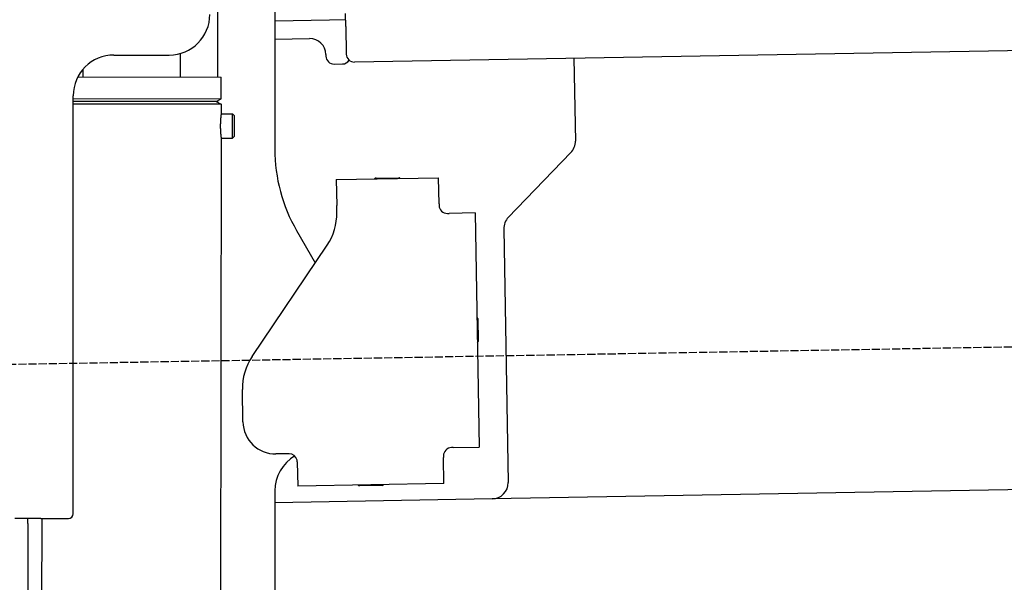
# Model space of a CAD drawing. Extents: x 1073 to 6773, y 6091 to 11516.
# Tile 58 of 65: x 4451 to 5056, y 9833 to 10179. Entities that reach past the tile are written whole.
import ezdxf

# ---------------------------------------------------------------- set-up
doc = ezdxf.new("R2010")
doc.units = 0
doc.linetypes.add('GEN3', pattern=[6.25, 5, -1.25])
doc.layers.get('0').update_dxf_attribs({"linetype": 'CONTINUOUS'})
doc.layers.add('3', color=6, linetype='GEN3')

msp = doc.modelspace()

# ---------------------------------------------------------------- linework, layer by layer
for p, q in [((4572.57, 10143.9), (4572.57, 10222.48)), ((4607.57, 10221.48), (4607.57, 10099.54)), ((4651.19, 10175.01), (4651.05, 10183.01)), ((4641.12, 10178.84), (4607.57, 10178.25)), ((4651.12, 10179.01), (4641.12, 10178.84)), ((6011.36, 10176.75), (4656.57, 10153.1)), ((4651.19, 10175.01), (4651.48, 10158.02)), ((4607.57, 10167.25), (4628.81, 10167.62)), ((4508.57, 10157.48), (4542.57, 10157.48)), ((4549.57, 10143.93), (4549.59, 10158.49)), ((4638.99, 10157.8), (4639, 10156.8)), ((4644.09, 10151.89), (4649.09, 10151.97)), ((4791.55, 10155.46), (4792.44, 10104.61)), ((4489.57, 10144.03), (4489.57, 10148.74)), ((4486.4, 10144.03), (4574.57, 10143.89)), ((4574.55, 10130.63), (4574.57, 10143.89)), ((4483.57, 9875.48), (4483.57, 10132.48)), ((4483.57, 9875.48), (4483.57, 10132.48)), ((4483.57, 10130.77), (4574.55, 10130.63)), ((4483.57, 10129.03), (4571.54, 10128.9)), ((4571.54, 10128.9), (4483.57, 10129.03)), ((4574.54, 10127.16), (4483.57, 10127.3)), ((4571.54, 10128.9), (4574.55, 10130.63)), ((4571.54, 10128.9), (4574.54, 10127.16)), ((4572.57, 10128.31), (4572.57, 10129.49)), ((4574.54, 10127.16), (4574.53, 10121.39)), ((4574.53, 10121.39), (4581.53, 10121.38)), ((4581.51, 10106.38), (4581.53, 10121.38)), ((4582.53, 10120.38), (4581.53, 10121.38)), ((4582.53, 10120.38), (4582.51, 10107.38)), ((4574.51, 10106.39), (4571.79, 8191.9)), ((4574.51, 10106.39), (4581.51, 10106.38)), ((4582.51, 10107.38), (4581.51, 10106.38)), ((4789.63, 10097.49), (4751.18, 10057.67)), ((4645.33, 10080.9), (4708.32, 10082)), ((4645.33, 10080.9), (4645.61, 10064.9)), ((4669.82, 10081.82), (4683.81, 10082.07)), ((4708.6, 10066), (4708.32, 10082)), ((4645.68, 10060.66), (4645.61, 10064.9)), ((4708.6, 10066), (4708.62, 10065)), ((4713.7, 10060.09), (4714.7, 10060.1)), ((4730.7, 10060.38), (4714.7, 10060.1)), ((4730.7, 10060.38), (4733.21, 9916.4)), ((4620.96, 10049.54), (4632.43, 10029.69)), ((4748.37, 10050.55), (4751.09, 9894.71)), ((4593.55, 9972.05), (4639.7, 10040.48)), ((4732.33, 9995.4), (4732.58, 9981.4)), ((4587.92, 9931.87), (4587.57, 9951.87)), ((4717.22, 9916.13), (4716.22, 9916.11)), ((4717.22, 9916.13), (4733.21, 9916.4)), ((4616.27, 9912.36), (4608.27, 9912.22)), ((4711.3, 9911.02), (4711.32, 9910.02)), ((4711.6, 9894.02), (4711.32, 9910.02)), ((6241.04, 9910.72), (4741.27, 9884.54)), ((4621.35, 9907.45), (4621.61, 9892.45)), ((4711.6, 9894.02), (4621.61, 9892.45)), ((4673.61, 9892.86), (4659.62, 9892.62)), ((4607.57, 9889.48), (4607.57, 8629.11)), ((4741.27, 9884.54), (4607.57, 9882.21)), ((4463.57, 9872.48), (4447.57, 9872.48)), ((4463.57, 9872.48), (4447.57, 9872.48)), ((4455.57, 9869.48), (4455.57, 9872.48)), ((4455.57, 9869.48), (4455.57, 9872.48)), ((4464.15, 9872.48), (4461.79, 8192.07)), ((4463.57, 9872.48), (4480.57, 9872.48)), ((4463.57, 9872.48), (4480.57, 9872.48)), ((4455.57, 9869.48), (4455.57, 8072.48))]:
    msp.add_line(p, q)
for points in [[(4574.53, 10121.4, 0), (4574.53, 10121.4, 0), (4574.53, 10121.4, 0), (4574.53, 10121.4, 0), (4574.53, 10121.4, 0), (4574.53, 10121.4, 0), (4574.53, 10121.4, 0), (4574.53, 10121.4, 0), (4574.53, 10121.4, 0), (4574.53, 10121.4, 0), (4574.53, 10121.4, 0), (4574.53, 10121.4, 0), (4574.53, 10121.4, 0), (4574.53, 10121.4, 0), (4574.53, 10121.4, 0), (4574.53, 10121.4, 0), (4574.53, 10121.4, 0), (4574.53, 10121.4, 0), (4574.53, 10121.4, 0), (4574.53, 10121.4, 0), (4574.53, 10121.4, 0), (4574.53, 10121.4, 0), (4574.53, 10121.4, 0), (4574.53, 10121.3, 0), (4574.52, 10121.3, 0), (4574.52, 10121.3, 0), (4574.52, 10121.3, 0), (4574.52, 10121.3, 0), (4574.52, 10121.3, 0), (4574.52, 10121.3, 0), (4574.52, 10121.3, 0), (4574.52, 10121.3, 0), (4574.52, 10121.3, 0), (4574.52, 10121.3, 0), (4574.52, 10121.3, 0), (4574.52, 10121.3, 0), (4574.52, 10121.3, 0), (4574.51, 10121.3, 0), (4574.51, 10121.3, 0), (4574.51, 10121.3, 0), (4574.51, 10121.3, 0), (4574.51, 10121.2, 0), (4574.51, 10121.2, 0), (4574.51, 10121.2, 0), (4574.51, 10121.2, 0), (4574.51, 10121.2, 0), (4574.51, 10121.2, 0), (4574.5, 10121.2, 0), (4574.5, 10121.2, 0), (4574.5, 10121.2, 0), (4574.5, 10121.2, 0), (4574.5, 10121.2, 0), (4574.5, 10121.2, 0), (4574.5, 10121.1, 0), (4574.5, 10121.1, 0), (4574.5, 10121.1, 0), (4574.49, 10121.1, 0), (4574.49, 10121.1, 0), (4574.49, 10121.1, 0), (4574.49, 10121.1, 0), (4574.49, 10121.1, 0), (4574.49, 10121.1, 0), (4574.49, 10121, 0), (4574.48, 10121, 0), (4574.48, 10121, 0), (4574.48, 10121, 0), (4574.48, 10121, 0), (4574.48, 10121, 0), (4574.48, 10121, 0), (4574.47, 10121, 0), (4574.47, 10121, 0), (4574.47, 10120.9, 0), (4574.47, 10120.9, 0), (4574.47, 10120.9, 0), (4574.47, 10120.9, 0), (4574.46, 10120.9, 0), (4574.46, 10120.9, 0), (4574.46, 10120.9, 0), (4574.46, 10120.8, 0), (4574.46, 10120.8, 0), (4574.46, 10120.8, 0), (4574.45, 10120.8, 0), (4574.45, 10120.8, 0), (4574.45, 10120.8, 0), (4574.45, 10120.8, 0), (4574.45, 10120.7, 0), (4574.44, 10120.7, 0), (4574.44, 10120.7, 0), (4574.44, 10120.7, 0), (4574.44, 10120.7, 0), (4574.44, 10120.7, 0), (4574.43, 10120.6, 0), (4574.43, 10120.6, 0), (4574.43, 10120.6, 0), (4574.43, 10120.6, 0), (4574.43, 10120.6, 0), (4574.42, 10120.6, 0), (4574.42, 10120.5, 0), (4574.42, 10120.5, 0), (4574.42, 10120.5, 0), (4574.42, 10120.5, 0), (4574.41, 10120.5, 0), (4574.41, 10120.5, 0), (4574.41, 10120.4, 0), (4574.41, 10120.4, 0), (4574.4, 10120.4, 0), (4574.4, 10120.4, 0), (4574.4, 10120.4, 0), (4574.4, 10120.3, 0), (4574.4, 10120.3, 0), (4574.39, 10120.3, 0), (4574.39, 10120.3, 0), (4574.39, 10120.3, 0), (4574.39, 10120.3, 0), (4574.38, 10120.2, 0), (4574.38, 10120.2, 0), (4574.38, 10120.2, 0), (4574.38, 10120.2, 0), (4574.37, 10120.1, 0), (4574.37, 10120.1, 0), (4574.37, 10120.1, 0), (4574.37, 10120.1, 0), (4574.36, 10120.1, 0), (4574.36, 10120, 0), (4574.36, 10120, 0), (4574.36, 10120, 0), (4574.35, 10120, 0), (4574.35, 10120, 0), (4574.35, 10119.9, 0), (4574.35, 10119.9, 0), (4574.35, 10119.9, 0), (4574.34, 10119.9, 0), (4574.34, 10119.9, 0), (4574.34, 10119.8, 0), (4574.34, 10119.8, 0), (4574.33, 10119.8, 0), (4574.33, 10119.8, 0), (4574.33, 10119.7, 0), (4574.33, 10119.7, 0), (4574.32, 10119.7, 0), (4574.32, 10119.7, 0), (4574.32, 10119.6, 0), (4574.32, 10119.6, 0), (4574.31, 10119.6, 0), (4574.31, 10119.6, 0), (4574.31, 10119.6, 0), (4574.31, 10119.5, 0), (4574.3, 10119.5, 0), (4574.3, 10119.5, 0), (4574.3, 10119.5, 0), (4574.3, 10119.4, 0), (4574.29, 10119.4, 0), (4574.29, 10119.4, 0), (4574.29, 10119.4, 0), (4574.29, 10119.3, 0), (4574.28, 10119.3, 0), (4574.28, 10119.3, 0), (4574.28, 10119.3, 0), (4574.28, 10119.2, 0), (4574.27, 10119.2, 0), (4574.27, 10119.2, 0), (4574.27, 10119.2, 0), (4574.27, 10119.1, 0), (4574.26, 10119.1, 0), (4574.26, 10119.1, 0), (4574.26, 10119.1, 0), (4574.26, 10119, 0), (4574.25, 10119, 0), (4574.25, 10119, 0), (4574.25, 10119, 0), (4574.25, 10118.9, 0), (4574.24, 10118.9, 0), (4574.24, 10118.9, 0), (4574.24, 10118.8, 0), (4574.24, 10118.8, 0), (4574.23, 10118.8, 0), (4574.23, 10118.8, 0), (4574.23, 10118.7, 0), (4574.23, 10118.7, 0), (4574.22, 10118.7, 0), (4574.22, 10118.7, 0), (4574.22, 10118.6, 0), (4574.22, 10118.6, 0), (4574.21, 10118.6, 0), (4574.21, 10118.5, 0), (4574.21, 10118.5, 0), (4574.21, 10118.5, 0), (4574.2, 10118.5, 0), (4574.2, 10118.4, 0), (4574.2, 10118.4, 0), (4574.2, 10118.4, 0), (4574.19, 10118.3, 0), (4574.19, 10118.3, 0), (4574.19, 10118.3, 0), (4574.19, 10118.2, 0), (4574.18, 10118.2, 0), (4574.18, 10118.2, 0), (4574.18, 10118.2, 0), (4574.18, 10118.1, 0), (4574.17, 10118.1, 0), (4574.17, 10118.1, 0), (4574.17, 10118, 0), (4574.17, 10118, 0), (4574.16, 10118, 0), (4574.16, 10117.9, 0), (4574.16, 10117.9, 0), (4574.16, 10117.9, 0), (4574.16, 10117.8, 0), (4574.15, 10117.8, 0), (4574.15, 10117.8, 0), (4574.15, 10117.7, 0), (4574.15, 10117.7, 0), (4574.14, 10117.7, 0), (4574.14, 10117.6, 0), (4574.14, 10117.6, 0), (4574.14, 10117.6, 0), (4574.13, 10117.6, 0), (4574.13, 10117.5, 0), (4574.13, 10117.5, 0), (4574.13, 10117.5, 0), (4574.13, 10117.4, 0), (4574.12, 10117.4, 0), (4574.12, 10117.4, 0), (4574.12, 10117.3, 0), (4574.12, 10117.3, 0), (4574.12, 10117.3, 0), (4574.11, 10117.2, 0), (4574.11, 10117.2, 0), (4574.11, 10117.2, 0), (4574.11, 10117.1, 0), (4574.1, 10117.1, 0), (4574.1, 10117.1, 0), (4574.1, 10117, 0), (4574.1, 10117, 0), (4574.1, 10116.9, 0), (4574.09, 10116.9, 0), (4574.09, 10116.9, 0), (4574.09, 10116.8, 0), (4574.09, 10116.8, 0), (4574.09, 10116.8, 0), (4574.09, 10116.7, 0), (4574.08, 10116.7, 0), (4574.08, 10116.7, 0), (4574.08, 10116.6, 0), (4574.08, 10116.6, 0), (4574.08, 10116.6, 0), (4574.07, 10116.5, 0), (4574.07, 10116.5, 0), (4574.07, 10116.5, 0), (4574.07, 10116.4, 0), (4574.07, 10116.4, 0), (4574.07, 10116.4, 0), (4574.06, 10116.3, 0), (4574.06, 10116.3, 0), (4574.06, 10116.2, 0), (4574.06, 10116.2, 0), (4574.06, 10116.2, 0), (4574.06, 10116.1, 0), (4574.05, 10116.1, 0), (4574.05, 10116.1, 0), (4574.05, 10116, 0), (4574.05, 10116, 0), (4574.05, 10116, 0), (4574.05, 10115.9, 0), (4574.05, 10115.9, 0), (4574.05, 10115.9, 0), (4574.04, 10115.8, 0), (4574.04, 10115.8, 0), (4574.04, 10115.7, 0), (4574.04, 10115.7, 0), (4574.04, 10115.7, 0), (4574.04, 10115.6, 0), (4574.04, 10115.6, 0), (4574.04, 10115.6, 0), (4574.03, 10115.5, 0), (4574.03, 10115.5, 0), (4574.03, 10115.5, 0), (4574.03, 10115.4, 0), (4574.03, 10115.4, 0), (4574.03, 10115.3, 0), (4574.03, 10115.3, 0), (4574.03, 10115.3, 0), (4574.03, 10115.2, 0), (4574.02, 10115.2, 0), (4574.02, 10115.2, 0), (4574.02, 10115.1, 0), (4574.02, 10115.1, 0), (4574.02, 10115.1, 0), (4574.02, 10115, 0), (4574.02, 10115, 0), (4574.02, 10114.9, 0), (4574.02, 10114.9, 0), (4574.02, 10114.9, 0), (4574.02, 10114.8, 0), (4574.02, 10114.8, 0), (4574.02, 10114.8, 0), (4574.01, 10114.7, 0), (4574.01, 10114.7, 0), (4574.01, 10114.7, 0), (4574.01, 10114.6, 0), (4574.01, 10114.6, 0), (4574.01, 10114.5, 0), (4574.01, 10114.5, 0), (4574.01, 10114.5, 0), (4574.01, 10114.4, 0), (4574.01, 10114.4, 0), (4574.01, 10114.4, 0), (4574.01, 10114.3, 0), (4574.01, 10114.3, 0), (4574.01, 10114.3, 0), (4574.01, 10114.2, 0), (4574.01, 10114.2, 0), (4574.01, 10114.1, 0), (4574.01, 10114.1, 0), (4574.01, 10114.1, 0), (4574.01, 10114, 0), (4574.01, 10114, 0), (4574.01, 10114, 0), (4574.01, 10113.9, 0), (4574.01, 10113.9, 0)], [(4574.01, 10113.9, 0), (4574.01, 10113.9, 0), (4574.01, 10113.8, 0), (4574.01, 10113.8, 0), (4574.01, 10113.8, 0), (4574.01, 10113.7, 0), (4574.01, 10113.7, 0), (4574.01, 10113.6, 0), (4574.01, 10113.6, 0), (4574.01, 10113.6, 0), (4574.01, 10113.5, 0), (4574.01, 10113.5, 0), (4574.01, 10113.5, 0), (4574.01, 10113.4, 0), (4574.01, 10113.4, 0), (4574.01, 10113.4, 0), (4574.01, 10113.3, 0), (4574.01, 10113.3, 0), (4574.01, 10113.2, 0), (4574.01, 10113.2, 0), (4574.01, 10113.2, 0), (4574.01, 10113.1, 0), (4574.01, 10113.1, 0), (4574.01, 10113.1, 0), (4574.01, 10113, 0), (4574.01, 10113, 0), (4574.01, 10113, 0), (4574.01, 10112.9, 0), (4574.01, 10112.9, 0), (4574.02, 10112.8, 0), (4574.02, 10112.8, 0), (4574.02, 10112.8, 0), (4574.02, 10112.7, 0), (4574.02, 10112.7, 0), (4574.02, 10112.7, 0), (4574.02, 10112.6, 0), (4574.02, 10112.6, 0), (4574.02, 10112.6, 0), (4574.02, 10112.5, 0), (4574.02, 10112.5, 0), (4574.02, 10112.4, 0), (4574.02, 10112.4, 0), (4574.03, 10112.4, 0), (4574.03, 10112.3, 0), (4574.03, 10112.3, 0), (4574.03, 10112.3, 0), (4574.03, 10112.2, 0), (4574.03, 10112.2, 0), (4574.03, 10112.2, 0), (4574.03, 10112.1, 0), (4574.03, 10112.1, 0), (4574.04, 10112, 0), (4574.04, 10112, 0), (4574.04, 10112, 0), (4574.04, 10111.9, 0), (4574.04, 10111.9, 0), (4574.04, 10111.9, 0), (4574.04, 10111.8, 0), (4574.04, 10111.8, 0), (4574.05, 10111.8, 0), (4574.05, 10111.7, 0), (4574.05, 10111.7, 0), (4574.05, 10111.7, 0), (4574.05, 10111.6, 0), (4574.05, 10111.6, 0), (4574.05, 10111.5, 0), (4574.06, 10111.5, 0), (4574.06, 10111.5, 0), (4574.06, 10111.4, 0), (4574.06, 10111.4, 0), (4574.06, 10111.4, 0), (4574.06, 10111.3, 0), (4574.06, 10111.3, 0), (4574.07, 10111.3, 0), (4574.07, 10111.2, 0), (4574.07, 10111.2, 0), (4574.07, 10111.2, 0), (4574.07, 10111.1, 0), (4574.07, 10111.1, 0), (4574.08, 10111, 0), (4574.08, 10111, 0), (4574.08, 10111, 0), (4574.08, 10110.9, 0), (4574.08, 10110.9, 0), (4574.09, 10110.9, 0), (4574.09, 10110.8, 0), (4574.09, 10110.8, 0), (4574.09, 10110.8, 0), (4574.09, 10110.7, 0), (4574.09, 10110.7, 0), (4574.1, 10110.7, 0), (4574.1, 10110.6, 0), (4574.1, 10110.6, 0), (4574.1, 10110.6, 0), (4574.1, 10110.5, 0), (4574.11, 10110.5, 0), (4574.11, 10110.5, 0), (4574.11, 10110.4, 0), (4574.11, 10110.4, 0), (4574.12, 10110.4, 0), (4574.12, 10110.3, 0), (4574.12, 10110.3, 0), (4574.12, 10110.3, 0), (4574.12, 10110.2, 0), (4574.13, 10110.2, 0), (4574.13, 10110.2, 0), (4574.13, 10110.1, 0), (4574.13, 10110.1, 0), (4574.13, 10110.1, 0), (4574.14, 10110, 0), (4574.14, 10110, 0), (4574.14, 10110, 0), (4574.14, 10109.9, 0), (4574.15, 10109.9, 0), (4574.15, 10109.9, 0), (4574.15, 10109.9, 0), (4574.15, 10109.8, 0), (4574.15, 10109.8, 0), (4574.16, 10109.8, 0), (4574.16, 10109.7, 0), (4574.16, 10109.7, 0), (4574.16, 10109.7, 0), (4574.17, 10109.6, 0), (4574.17, 10109.6, 0), (4574.17, 10109.6, 0), (4574.17, 10109.5, 0), (4574.18, 10109.5, 0), (4574.18, 10109.5, 0), (4574.18, 10109.5, 0), (4574.18, 10109.4, 0), (4574.19, 10109.4, 0), (4574.19, 10109.4, 0), (4574.19, 10109.3, 0), (4574.19, 10109.3, 0), (4574.19, 10109.3, 0), (4574.2, 10109.3, 0), (4574.2, 10109.2, 0), (4574.2, 10109.2, 0), (4574.2, 10109.2, 0), (4574.21, 10109.1, 0), (4574.21, 10109.1, 0), (4574.21, 10109.1, 0), (4574.21, 10109.1, 0), (4574.22, 10109, 0), (4574.22, 10109, 0), (4574.22, 10109, 0), (4574.22, 10108.9, 0), (4574.23, 10108.9, 0), (4574.23, 10108.9, 0), (4574.23, 10108.9, 0), (4574.23, 10108.8, 0), (4574.24, 10108.8, 0), (4574.24, 10108.8, 0), (4574.24, 10108.8, 0), (4574.24, 10108.7, 0), (4574.25, 10108.7, 0), (4574.25, 10108.7, 0), (4574.25, 10108.7, 0), (4574.25, 10108.6, 0), (4574.25, 10108.6, 0), (4574.26, 10108.6, 0), (4574.26, 10108.6, 0), (4574.26, 10108.5, 0), (4574.26, 10108.5, 0), (4574.27, 10108.5, 0), (4574.27, 10108.5, 0), (4574.27, 10108.4, 0), (4574.27, 10108.4, 0), (4574.28, 10108.4, 0), (4574.28, 10108.4, 0), (4574.28, 10108.3, 0), (4574.28, 10108.3, 0), (4574.29, 10108.3, 0), (4574.29, 10108.3, 0), (4574.29, 10108.2, 0), (4574.29, 10108.2, 0), (4574.3, 10108.2, 0), (4574.3, 10108.2, 0), (4574.3, 10108.1, 0), (4574.3, 10108.1, 0), (4574.31, 10108.1, 0), (4574.31, 10108.1, 0), (4574.31, 10108.1, 0), (4574.31, 10108, 0), (4574.31, 10108, 0), (4574.32, 10108, 0), (4574.32, 10108, 0), (4574.32, 10107.9, 0), (4574.32, 10107.9, 0), (4574.33, 10107.9, 0), (4574.33, 10107.9, 0), (4574.33, 10107.9, 0), (4574.33, 10107.8, 0), (4574.34, 10107.8, 0), (4574.34, 10107.8, 0), (4574.34, 10107.8, 0), (4574.34, 10107.7, 0), (4574.35, 10107.7, 0), (4574.35, 10107.7, 0), (4574.35, 10107.7, 0), (4574.35, 10107.7, 0), (4574.35, 10107.6, 0), (4574.36, 10107.6, 0), (4574.36, 10107.6, 0), (4574.36, 10107.6, 0), (4574.36, 10107.6, 0), (4574.37, 10107.5, 0), (4574.37, 10107.5, 0), (4574.37, 10107.5, 0), (4574.37, 10107.5, 0), (4574.38, 10107.5, 0), (4574.38, 10107.4, 0), (4574.38, 10107.4, 0), (4574.38, 10107.4, 0), (4574.38, 10107.4, 0), (4574.39, 10107.4, 0), (4574.39, 10107.3, 0), (4574.39, 10107.3, 0), (4574.39, 10107.3, 0), (4574.39, 10107.3, 0), (4574.4, 10107.3, 0), (4574.4, 10107.3, 0), (4574.4, 10107.2, 0), (4574.4, 10107.2, 0), (4574.41, 10107.2, 0), (4574.41, 10107.2, 0), (4574.41, 10107.2, 0), (4574.41, 10107.2, 0), (4574.41, 10107.1, 0), (4574.42, 10107.1, 0), (4574.42, 10107.1, 0), (4574.42, 10107.1, 0), (4574.42, 10107.1, 0), (4574.42, 10107.1, 0), (4574.42, 10107, 0), (4574.43, 10107, 0), (4574.43, 10107, 0), (4574.43, 10107, 0), (4574.43, 10107, 0), (4574.43, 10107, 0), (4574.44, 10107, 0), (4574.44, 10106.9, 0), (4574.44, 10106.9, 0), (4574.44, 10106.9, 0), (4574.44, 10106.9, 0), (4574.44, 10106.9, 0), (4574.45, 10106.9, 0), (4574.45, 10106.9, 0), (4574.45, 10106.8, 0), (4574.45, 10106.8, 0), (4574.45, 10106.8, 0), (4574.45, 10106.8, 0), (4574.46, 10106.8, 0), (4574.46, 10106.8, 0), (4574.46, 10106.8, 0), (4574.46, 10106.8, 0), (4574.46, 10106.8, 0), (4574.46, 10106.7, 0), (4574.46, 10106.7, 0), (4574.47, 10106.7, 0), (4574.47, 10106.7, 0), (4574.47, 10106.7, 0), (4574.47, 10106.7, 0), (4574.47, 10106.7, 0), (4574.47, 10106.7, 0), (4574.47, 10106.7, 0), (4574.48, 10106.6, 0), (4574.48, 10106.6, 0), (4574.48, 10106.6, 0), (4574.48, 10106.6, 0), (4574.48, 10106.6, 0), (4574.48, 10106.6, 0), (4574.48, 10106.6, 0), (4574.48, 10106.6, 0), (4574.48, 10106.6, 0), (4574.49, 10106.6, 0), (4574.49, 10106.6, 0), (4574.49, 10106.6, 0), (4574.49, 10106.5, 0), (4574.49, 10106.5, 0), (4574.49, 10106.5, 0), (4574.49, 10106.5, 0), (4574.49, 10106.5, 0), (4574.49, 10106.5, 0), (4574.49, 10106.5, 0), (4574.49, 10106.5, 0), (4574.5, 10106.5, 0), (4574.5, 10106.5, 0), (4574.5, 10106.5, 0), (4574.5, 10106.5, 0), (4574.5, 10106.5, 0), (4574.5, 10106.5, 0), (4574.5, 10106.5, 0), (4574.5, 10106.5, 0), (4574.5, 10106.5, 0), (4574.5, 10106.4, 0), (4574.5, 10106.4, 0), (4574.5, 10106.4, 0), (4574.5, 10106.4, 0), (4574.5, 10106.4, 0), (4574.5, 10106.4, 0), (4574.5, 10106.4, 0), (4574.51, 10106.4, 0), (4574.51, 10106.4, 0), (4574.51, 10106.4, 0), (4574.51, 10106.4, 0), (4574.51, 10106.4, 0), (4574.51, 10106.4, 0), (4574.51, 10106.4, 0), (4574.51, 10106.4, 0), (4574.51, 10106.4, 0), (4574.51, 10106.4, 0), (4574.51, 10106.4, 0), (4574.51, 10106.4, 0), (4574.51, 10106.4, 0), (4574.51, 10106.4, 0), (4574.51, 10106.4, 0), (4574.51, 10106.4, 0), (4574.51, 10106.4, 0), (4574.51, 10106.4, 0)], [(4621.35, 9907.45, 0), (4621.35, 9907.46, 0), (4621.35, 9907.47, 0), (4621.35, 9907.47, 0), (4621.35, 9907.48, 0), (4621.35, 9907.49, 0), (4621.35, 9907.5, 0), (4621.35, 9907.51, 0), (4621.35, 9907.51, 0), (4621.35, 9907.52, 0), (4621.35, 9907.53, 0), (4621.35, 9907.54, 0), (4621.35, 9907.54, 0), (4621.35, 9907.55, 0), (4621.35, 9907.56, 0), (4621.35, 9907.57, 0), (4621.35, 9907.57, 0), (4621.35, 9907.58, 0), (4621.35, 9907.59, 0), (4621.35, 9907.6, 0), (4621.35, 9907.61, 0), (4621.35, 9907.61, 0), (4621.35, 9907.62, 0), (4621.35, 9907.63, 0), (4621.35, 9907.64, 0), (4621.35, 9907.64, 0), (4621.34, 9907.65, 0), (4621.34, 9907.66, 0), (4621.34, 9907.67, 0), (4621.34, 9907.68, 0), (4621.34, 9907.68, 0), (4621.34, 9907.69, 0), (4621.34, 9907.7, 0), (4621.34, 9907.71, 0), (4621.34, 9907.72, 0), (4621.34, 9907.72, 0), (4621.34, 9907.73, 0), (4621.34, 9907.74, 0), (4621.34, 9907.75, 0), (4621.34, 9907.75, 0), (4621.34, 9907.76, 0), (4621.34, 9907.77, 0), (4621.34, 9907.78, 0), (4621.34, 9907.79, 0), (4621.33, 9907.79, 0), (4621.33, 9907.8, 0), (4621.33, 9907.81, 0), (4621.33, 9907.82, 0), (4621.33, 9907.83, 0), (4621.33, 9907.83, 0), (4621.33, 9907.84, 0), (4621.33, 9907.85, 0), (4621.33, 9907.86, 0), (4621.33, 9907.86, 0), (4621.33, 9907.87, 0), (4621.33, 9907.88, 0), (4621.33, 9907.89, 0), (4621.32, 9907.9, 0), (4621.32, 9907.9, 0), (4621.32, 9907.91, 0), (4621.32, 9907.92, 0), (4621.32, 9907.93, 0), (4621.32, 9907.94, 0), (4621.32, 9907.94, 0), (4621.32, 9907.95, 0), (4621.32, 9907.96, 0), (4621.32, 9907.97, 0), (4621.32, 9907.97, 0), (4621.31, 9907.98, 0), (4621.31, 9907.99, 0), (4621.31, 9908, 0), (4621.31, 9908.01, 0), (4621.31, 9908.01, 0), (4621.31, 9908.02, 0), (4621.31, 9908.03, 0), (4621.31, 9908.04, 0), (4621.31, 9908.05, 0), (4621.31, 9908.05, 0), (4621.3, 9908.06, 0), (4621.3, 9908.07, 0), (4621.3, 9908.08, 0), (4621.3, 9908.09, 0), (4621.3, 9908.09, 0), (4621.3, 9908.1, 0), (4621.3, 9908.11, 0), (4621.3, 9908.12, 0), (4621.29, 9908.12, 0), (4621.29, 9908.13, 0), (4621.29, 9908.14, 0), (4621.29, 9908.15, 0), (4621.29, 9908.16, 0), (4621.29, 9908.16, 0), (4621.29, 9908.17, 0), (4621.29, 9908.18, 0), (4621.28, 9908.19, 0), (4621.28, 9908.2, 0), (4621.28, 9908.2, 0), (4621.28, 9908.21, 0), (4621.28, 9908.22, 0), (4621.28, 9908.23, 0), (4621.28, 9908.24, 0), (4621.28, 9908.24, 0), (4621.27, 9908.25, 0), (4621.27, 9908.26, 0), (4621.27, 9908.27, 0), (4621.27, 9908.28, 0), (4621.27, 9908.28, 0), (4621.27, 9908.29, 0), (4621.26, 9908.3, 0), (4621.26, 9908.31, 0), (4621.26, 9908.31, 0), (4621.26, 9908.32, 0), (4621.26, 9908.33, 0), (4621.26, 9908.34, 0), (4621.26, 9908.35, 0), (4621.25, 9908.35, 0), (4621.25, 9908.36, 0), (4621.25, 9908.37, 0), (4621.25, 9908.38, 0), (4621.25, 9908.39, 0), (4621.25, 9908.39, 0), (4621.24, 9908.4, 0), (4621.24, 9908.41, 0), (4621.24, 9908.42, 0), (4621.24, 9908.43, 0), (4621.24, 9908.43, 0), (4621.24, 9908.44, 0), (4621.23, 9908.45, 0)]]:
    msp.add_polyline3d(points)
for centre, radius, start, end in [((4542.57, 10182.48), 25, 270, 0), ((4628.99, 10157.62), 10, 1, 91), ((4508.57, 10132.48), 25, 90, 180), ((4656.48, 10158.1), 5, 181, 271), ((4644, 10156.88), 5, 181, 271), ((4649, 10156.97), 5, 271, 327.76328), ((4782.44, 10104.43), 10, 316, 1), ((4707.57, 10099.54), 100, 180, 210), ((4669.83, 10080.82), 1, 91, 151), ((4683.83, 10081.07), 1, 31, 91), ((4610.69, 10060.05), 35, 326, 1), ((4713.62, 10065.09), 5, 181, 271), ((4758.37, 10050.72), 10, 136, 181), ((4731.33, 9995.38), 1, 1, 61), ((4731.58, 9981.39), 1, 301, 1), ((4622.57, 9952.48), 35, 146, 181), ((4607.92, 9932.22), 20, 181, 271), ((4716.3, 9911.11), 5, 91, 181), ((4632.57, 9889.48), 25, 120.68722, 180), ((4616.35, 9907.36), 5, 12.53696, 91), ((4659.6, 9893.62), 1, 211, 271), ((4673.6, 9893.86), 1, 271, 331), ((4741.1, 9894.54), 10, 271, 1), ((4480.57, 9875.48), 3, 270, 0), ((4480.57, 9875.48), 3, 270, 0)]:
    msp.add_arc(centre, radius, start, end)
at = {"layer": '3'}
msp.add_line((1175.28, 9910.3), (6230.45, 9998.53), dxfattribs=at)

doc.saveas('drawing.dxf')
